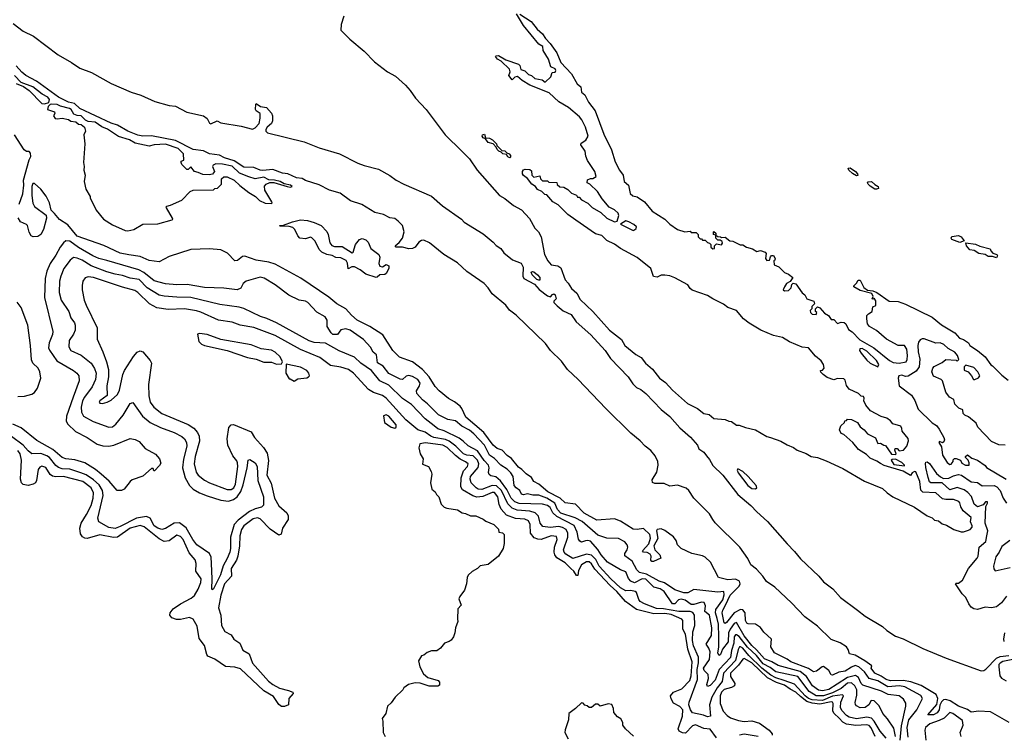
# Model space of a CAD drawing. Extents: x 2029826 to 2248070, y 228728 to 402406.
# Tile 129 of 256: x 2064589 to 2072398, y 356511 to 362178. Entities that reach past the tile are written whole.
import ezdxf

# ---------------------------------------------------------------- set-up
doc = ezdxf.new("R2010")
doc.units = 0

msp = doc.modelspace()

# ---------------------------------------------------------------- linework, layer by layer
at = {"layer": '0CON10XD'}
for points in [[(2067158.4, 362205), (2067139.2, 362140.8), (2067136.7, 362095), (2067207.5, 362025), (2067319.6, 361929.6), (2067401.8, 361845), (2067504.8, 361764.8), (2067569.3, 361729.3), (2067648.9, 361658.9), (2067686.6, 361616.6), (2067727.3, 361555), (2067811.1, 361465), (2067963.9, 361265), (2068095, 361136.2), (2068155, 361073.6), (2068217.9, 360985), (2068394.5, 360785), (2068435, 360760.4), (2068503.8, 360705), (2068569.2, 360669.2), (2068631.2, 360601.2), (2068675, 360525.6), (2068703.1, 360495), (2068725, 360457.5), (2068750.6, 360315), (2068778.1, 360265), (2068804.3, 360234.3), (2068856.5, 360226.5), (2068879.7, 360209.7), (2068914.7, 360115), (2068939.6, 360089.6), (2068965, 360045.4), (2069008.3, 360008.3), (2069035, 359960.4), (2069134.1, 359864.1)], [(2069134.1, 359864.1), (2069265.4, 359715), (2069360.9, 359640.9), (2069387.9, 359595), (2069475, 359521.8), (2069518.2, 359498.2), (2069551.1, 359455), (2069607.3, 359407.3), (2069664, 359335), (2069711, 359301), (2069765, 359239.6), (2069885, 359135.5), (2069965, 359094.4), (2070014, 359055), (2070056.1, 359046.1), (2070095, 359016.2), (2070185, 359006.7), (2070213.6, 358993.6), (2070235, 358992.5), (2070274, 358964), (2070295, 358963.3), (2070345, 358943.3), (2070425, 358926.2), (2070515, 358873.3), (2070543.8, 358863.8), (2070625, 358836.2), (2070675, 358806.2), (2070725, 358786.2), (2070755, 358763.8), (2070825, 358738.8), (2070865, 358713.3), (2070915, 358706), (2070985, 358680.8), (2071117.9, 358617.9), (2071287.6, 358517.6), (2071431.2, 358461.2), (2071468.8, 358425), (2071514.6, 358394.6), (2071685, 358313.1), (2071784.7, 358244.7), (2071826.7, 358226.7), (2071845, 358209.4), (2071875, 358203.3), (2071905, 358180.6), (2071938.9, 358168.9), (2071996.7, 358135), (2072055, 358115.7), (2072075, 358115.7), (2072105, 358126.9), (2072126.2, 358135), (2072142.5, 358155), (2072144, 358165), (2072129.2, 358195), (2072135, 358230), (2072072.1, 358282.1), (2072054.1, 358314.1), (2072045, 358347.5), (2072036.1, 358356.1), (2071995, 358374.3), (2071935, 358372.5), (2071907.8, 358377.8), (2071855, 358426), (2071751.4, 358431.4), (2071736.4, 358446.4), (2071726.5, 358515), (2071695, 358592.5), (2071685, 358595.7), (2071667.5, 358585), (2071655, 358562.5), (2071595, 358596.7), (2071445, 358642.5), (2071415, 358657.5), (2071388, 358678), (2071335, 358700), (2071305, 358731.2), (2071240.7, 358770.7), (2071195.9, 358825.9), (2071125, 358887.5), (2071105, 358897.5), (2071090, 358925), (2071101.7, 358958.3), (2071130, 358985), (2071131.7, 358998.3), (2071145, 359000), (2071155, 359010), (2071185, 359007.5), (2071233, 358983), (2071255, 358950), (2071286.4, 358926.4), (2071313.9, 358893.9), (2071375, 358862.5), (2071386, 358836), (2071395, 358817.5), (2071415, 358820), (2071443, 358803), (2071455, 358802.5), (2071503, 358733), (2071535, 358730), (2071540, 358735), (2071530, 358765), (2071533, 358777), (2071548.3, 358778.3), (2071565, 358760), (2071597.5, 358765), (2071625, 358797.5), (2071638.3, 358838.3), (2071635, 358857.5), (2071587.5, 358915), (2071586, 358935), (2071576, 358955), (2071513, 358973), (2071495, 358997.5), (2071467, 359017), (2071420.8, 359030.8), (2071337.6, 359077.6), (2071300.3, 359120.3), (2071283.8, 359155), (2071286.4, 359176.4), (2071280, 359190), (2071263, 359193), (2071240, 359215), (2071167.8, 359247.8), (2071146.6, 359276.6), (2071135, 359320), (2071125, 359330), (2071075, 359332.5), (2071045, 359322.5), (2070991.7, 359341.7), (2070960, 359365), (2070941.7, 359381.7), (2070940, 359395), (2070955, 359400), (2070970, 359415), (2070964, 359445), (2070945, 359473.8), (2070900.5, 359510.5), (2070845.7, 359575), (2070795, 359581.4), (2070695, 359624.2), (2070637.7, 359657.7), (2070566.7, 359673.3), (2070467.5, 359715), (2070375, 359772.5), (2070330, 359805), (2070273.3, 359873.3), (2070205, 359896.2), (2070171.2, 359921.2), (2070085, 359964), (2070045, 359991.2), (2069923, 360033), (2069905, 360046.7), (2069886.7, 360075), (2069785, 360132), (2069745, 360148), (2069705, 360153.3), (2069675, 360153.3), (2069645, 360137.5), (2069615, 360142.5), (2069593.9, 360203.9), (2069485, 360292), (2069355, 360364), (2069305, 360398.8), (2069245, 360426.7), (2069206.1, 360466.1), (2069155, 360481.2), (2068998.8, 360588.8), (2068935, 360633.3), (2068859.3, 360709.3), (2068817.5, 360735), (2068769.3, 360789.3), (2068753, 360793), (2068730, 360815), (2068695, 360832.5), (2068680, 360855), (2068650, 360875), (2068615, 360920), (2068585, 360942.5), (2068577.5, 360955), (2068577.5, 360975), (2068583.3, 360986.7), (2068598.3, 360991.7), (2068635, 360990), (2068648.3, 360978.3), (2068650, 360945), (2068665, 360930), (2068715, 360940), (2068720, 360915), (2068735, 360900), (2068775, 360900), (2068785, 360890), (2068848.3, 360888.3), (2068851.7, 360871.7), (2068871.7, 360851.7), (2068905, 360850), (2068935, 360832.5), (2068965, 360802.5), (2069005, 360787.5), (2069011.7, 360771.7), (2069025, 360770), (2069045, 360750), (2069095, 360722.5), (2069129.3, 360689.3), (2069198.8, 360648.8), (2069245, 360603.3), (2069305, 360576.2), (2069328.3, 360581.7), (2069340, 360625), (2069334.1, 360644.1), (2069305, 360671.2), (2069265, 360692.5), (2069207, 360757), (2069172.5, 360815), (2069110, 360875), (2069090, 360885), (2069091.7, 360908.3), (2069115, 360917.5), (2069135, 360917.5), (2069160, 360935), (2069150, 360975), (2069091.7, 361061.7), (2069077.5, 361095), (2069072.5, 361135), (2069040, 361185), (2069041.7, 361198.3), (2069078.3, 361221.7), (2069096.2, 361253.8), (2069076.2, 361325), (2069048, 361385), (2069029.1, 361409.1), (2068940.9, 361480.9), (2068865, 361527.1), (2068788.6, 361598.6), (2068635, 361658), (2068573.3, 361695), (2068537, 361727), (2068516.4, 361723.6), (2068495, 361700), (2068467.5, 361735), (2068477.5, 361765), (2068472.5, 361785), (2068408, 361848), (2068377.5, 361865), (2068363.3, 361885), (2068368.3, 361891.7), (2068385, 361893.3), (2068445, 361860), (2068545, 361826.2), (2068556.2, 361815), (2068564, 361784), (2068595, 361773.3), (2068625, 361744), (2068646.7, 361735), (2068675, 361711.2), (2068731.7, 361701.7), (2068757, 361683), (2068800, 361725), (2068811.7, 361758.3), (2068835, 361762.5), (2068840, 361775), (2068835, 361787.5), (2068800, 361805), (2068783.3, 361865), (2068740, 361935), (2068736.7, 361965), (2068706.7, 361985), (2068585, 362131.2), (2068530, 362225)], [(2068555, 362222.5), (2068646, 362165), (2068692.7, 362102.7), (2068734, 362065), (2068757.9, 362027.9), (2068795, 361989.2), (2068848.6, 361915), (2068880, 361840), (2068965, 361748), (2069010.8, 361670.8), (2069038.8, 361645), (2069044.2, 361604.2), (2069071.7, 361581.7), (2069100.8, 361525), (2069152.5, 361455), (2069220.4, 361270.4), (2069281.1, 361145), (2069310.2, 361050.2), (2069345.6, 360985), (2069375.6, 360945), (2069382.5, 360895), (2069418, 360865), (2069430.7, 360800.7), (2069451.7, 360781.7), (2069485, 360772.5), (2069545, 360733.3), (2069605, 360660), (2069706.1, 360596.1), (2069745, 360557.5), (2069805, 360513.3), (2069865, 360496.7), (2069905, 360500), (2069915, 360490), (2069955, 360490), (2069970, 360475), (2069970, 360455), (2069985, 360440), (2069995, 360440), (2070005, 360430), (2070025, 360430), (2070045, 360410), (2070060, 360405), (2070070, 360395), (2070070, 360375), (2070085, 360360), (2070100, 360365), (2070100, 360385), (2070115, 360400), (2070155, 360392.5), (2070162.5, 360405), (2070159.3, 360419.3), (2070145, 360430), (2070125, 360430), (2070110, 360445), (2070110, 360470), (2070090, 360475), (2070090, 360495), (2070095, 360497.5), (2070110, 360485), (2070110, 360470), (2070125, 360460), (2070147, 360457), (2070155, 360450), (2070185, 360452.5), (2070220, 360425), (2070245, 360422.5), (2070303, 360393), (2070325, 360392.5), (2070353, 360373), (2070401.7, 360361.7), (2070435, 360340), (2070465, 360347.5), (2070500, 360335), (2070510, 360325), (2070503.6, 360283.6), (2070515, 360267.5), (2070535, 360270), (2070542.5, 360297.5), (2070551.7, 360308.3), (2070568.3, 360308.3), (2070580, 360285), (2070578.3, 360271.7), (2070570, 360265), (2070573.6, 360233.6), (2070608.3, 360218.3), (2070655, 360172.5), (2070685, 360160), (2070720, 360135), (2070698.3, 360101.7), (2070670, 360085), (2070655, 360060), (2070642.5, 360035), (2070655, 360027.5), (2070685, 360030), (2070708.3, 360051.7), (2070713, 360077), (2070722.5, 360087.5), (2070745, 360082.5), (2070793.3, 360013.3), (2070815, 359997.5), (2070832.5, 359965), (2070887.5, 359945), (2070892.5, 359925), (2070872.5, 359905), (2070870, 359885), (2070858.3, 359871.7), (2070860, 359855), (2070873.6, 359843.6), (2070905, 359840), (2070910, 359855), (2070900, 359865), (2070900, 359885), (2070915, 359900), (2070935, 359892.5), (2070971.7, 359851.7), (2071003, 359833), (2071025, 359800), (2071045, 359800), (2071075, 359770), (2071105, 359780), (2071126.8, 359776.8), (2071141.2, 359765), (2071162, 359722), (2071191.7, 359701.7), (2071250.7, 359640.7), (2071363.3, 359575), (2071486.5, 359475), (2071515, 359460.5), (2071565, 359454.3), (2071619.5, 359465), (2071627.7, 359482.3), (2071630.9, 359515), (2071625, 359565.8), (2071605, 359593.8), (2071555, 359593.8), (2071463.9, 359643.9), (2071385, 359712.5), (2071327.5, 359745), (2071312.5, 359765), (2071307.5, 359805), (2071308.3, 359831.7), (2071320, 359845), (2071350, 359865), (2071355, 359900), (2071378.3, 359911.7), (2071379.3, 359949.3), (2071365, 359970), (2071357, 359963), (2071350, 359965), (2071357, 359983), (2071347.5, 360007.5), (2071255, 360030), (2071205, 360060), (2071203, 360067), (2071225, 360087.5), (2071238.3, 360111.7), (2071255, 360113.3), (2071284.1, 360054.1), (2071313.3, 360033.3), (2071355, 360029.2), (2071386.7, 360015), (2071485, 359946.2), (2071555, 359942.2), (2071615, 359922.5), (2071825, 359820.4), (2071898.6, 359758.6), (2072005, 359693.8), (2072043.1, 359653.1), (2072075, 359641.2), (2072113.3, 359615), (2072124.1, 359594.1), (2072186.2, 359555), (2072245, 359504.2), (2072291.5, 359441.5), (2072305, 359432), (2072378.3, 359358.3), (2072428.5, 359318.5)], [(2064537.6, 362147.6), (2064615, 362088.3), (2064698.7, 362048.7), (2064895, 361900.3), (2065000, 361840), (2065065, 361794.7), (2065158.2, 361758.2), (2065315, 361671.2), (2065473.9, 361603.9), (2065549.6, 361579.6), (2065659.4, 361529.4), (2065773.2, 361496.8), (2065825, 361492.2), (2065915, 361446.1), (2066045.8, 361415.8), (2066076, 361395), (2066095, 361357.5), (2066105, 361351.2), (2066155, 361375.4), (2066185, 361360.9), (2066345, 361334.5), (2066435, 361309.1), (2066455, 361319.8), (2066488, 361355), (2066496.8, 361396.7), (2066494.6, 361434.6), (2066465, 361454.5), (2066459.6, 361465), (2066461.7, 361508.3), (2066465, 361513.3), (2066499.1, 361489.1), (2066545, 361482.9), (2066585, 361435.8), (2066593.3, 361415), (2066592.9, 361375), (2066585.7, 361355), (2066550.4, 361325), (2066541.8, 361308.2), (2066542, 361295), (2066555, 361281), (2066845, 361208.5), (2066965, 361162.5), (2067125, 361114), (2067271.1, 361041.1), (2067321.8, 361021.8), (2067435, 360992.4), (2067523.3, 360943.3), (2067574.5, 360905), (2067634.6, 360874.6), (2067855, 360780), (2067941.1, 360701.1), (2068092.5, 360595), (2068115, 360571.4), (2068265, 360480.8), (2068344, 360415), (2068367.1, 360387.1), (2068405.8, 360365), (2068428.3, 360328.3), (2068496.9, 360275), (2068565, 360247.9), (2068581.4, 360215), (2068579.4, 360145), (2068587.1, 360127.1), (2068670.7, 360080.7), (2068709.8, 360039.8), (2068775, 359989.1), (2068798.3, 359981.7), (2068815, 360000), (2068825, 360002.9), (2068835, 359997.5), (2068844.4, 359965.6), (2068824.4, 359945.6), (2068824.4, 359935), (2068850.2, 359910.2), (2068900.1, 359870.1), (2068961.4, 359841.4), (2069002.4, 359782.4), (2069118.5, 359678.5), (2069230.8, 359555), (2069275, 359492.5), (2069414.8, 359345), (2069450.4, 359290.4), (2069480.9, 359260.9), (2069515.5, 359245.5), (2069555, 359213.6), (2069675, 359086), (2069745, 359031.2), (2069825, 358941.9), (2069908.6, 358868.6), (2069963.1, 358805), (2069974, 358775), (2070015, 358748), (2070035, 358718.8), (2070059.4, 358689.4), (2070085, 358642.6), (2070165, 358566.8), (2070285, 358414), (2070386.6, 358326.6), (2070433.8, 358275), (2070518.9, 358198.9), (2070675, 358020.4), (2070735, 357961.5), (2070781.7, 357901.7), (2070925.9, 357765.9), (2070965, 357721.1), (2071037, 357665), (2071099.8, 357595), (2071233.2, 357495), (2071295, 357447.9), (2071430.7, 357365), (2071465, 357334.3), (2071535, 357289.2), (2071595, 357268.4), (2071752.6, 357192.6), (2071937.1, 357115), (2072215, 357015.7), (2072235, 357017.4), (2072252.2, 357027.8), (2072335, 357114.7), (2072365, 357128.1), (2072434.3, 357135.7)], [(2072435.3, 356605), (2072288.2, 356688.2), (2072194.6, 356695.4), (2072135, 356687.5), (2072106.7, 356706.7), (2072035, 356733.1), (2071967.6, 356777.6), (2071935, 356787.4), (2071915, 356783.3), (2071900.8, 356769.2), (2071887.6, 356742.4), (2071881.2, 356705), (2071865, 356681.4), (2071835, 356665.3), (2071790, 356665), (2071863.1, 356746.9), (2071869.2, 356795), (2071856.5, 356826.5), (2071737.2, 356897.2), (2071656.8, 356926.8), (2071595, 356938.5), (2071495, 356934.5), (2071460, 356945), (2071421.8, 356971.8), (2071370.7, 356995), (2071342.9, 357035), (2071347.5, 357055), (2071292.3, 357095), (2071215, 357137.7), (2071170.3, 357150.3), (2071159.2, 357185), (2071145.6, 357205.6), (2071095, 357235.5), (2071023.8, 357263.8), (2070915, 357370), (2070815, 357441.9), (2070709.5, 357555), (2070577.2, 357677.2), (2070512.1, 357722.1), (2070483.1, 357765), (2070431.5, 357821.5), (2070387.8, 357855), (2070362.9, 357905), (2070300, 357995), (2070105, 358187.8), (2070085.7, 358215.7), (2070060.2, 358260.2), (2069934.4, 358385), (2069895, 358445.9), (2069875, 358463.5), (2069805, 358487.9), (2069745, 358478.2), (2069700.8, 358500.8), (2069625, 358500.9), (2069607.4, 358507.4), (2069605, 358530), (2069640.7, 358589.3), (2069652.2, 358645), (2069650.3, 358675), (2069628.4, 358718.4), (2069593, 358763), (2069549.2, 358795), (2069509.1, 358839.1), (2069435, 358899.4), (2069237.3, 359095), (2069018.8, 359325), (2068934.2, 359404.2), (2068885, 359471), (2068799.2, 359555), (2068759.2, 359609.2), (2068526, 359836), (2068474, 359874), (2068443, 359915), (2068335.3, 360005), (2068305, 360052.7), (2068272.9, 360085), (2068135, 360181.4), (2068060.5, 360250.5), (2067952.5, 360315), (2067838.6, 360408.6), (2067795, 360430.5), (2067775, 360427.8), (2067755, 360414), (2067724.1, 360375), (2067705, 360362.5), (2067675, 360360), (2067625, 360373.1), (2067573.8, 360375), (2067566.9, 360385), (2067599, 360411), (2067624.1, 360445.9), (2067637, 360495), (2067623.6, 360545), (2067591.2, 360581.2), (2067565, 360600.4), (2067525, 360607.7), (2067473, 360633), (2067405, 360650), (2067301.5, 360711.5), (2067212.5, 360742.5), (2067131.4, 360801.4), (2067045, 360826.4), (2066965, 360867.4), (2066855, 360903), (2066829.1, 360919.1), (2066784.5, 360924.5), (2066715.4, 360955.4), (2066672.4, 360962.4), (2066595, 360990.7), (2066517.5, 360982.5), (2066495, 360986.1), (2066445, 361006.1), (2066365, 361009.7), (2066289.2, 361059.2), (2066212.7, 361082.7), (2066172.7, 361102.7), (2066095.2, 361114.8), (2066047.6, 361137.6), (2065965, 361149.2), (2065825, 361219.9), (2065635, 361258.4), (2065564.7, 361255.3), (2065525, 361261.8), (2065445, 361294.7), (2065365, 361341.1), (2065315, 361357.8), (2065065.3, 361475), (2065023.6, 361513.6), (2064975.3, 361525), (2064895.2, 361565), (2064720.9, 361690.9), (2064636.2, 361735), (2064605, 361760.8), (2064561, 361811)], [(2064561.7, 361671.7), (2064618.3, 361648.3), (2064665, 361617.5), (2064765, 361513.3), (2064785, 361510), (2064818.8, 361521.2), (2064825.6, 361544.4), (2064812.9, 361565), (2064767.2, 361587.2), (2064694, 361645), (2064599.7, 361679.7), (2064546.9, 361736.9)], [(2065445, 360504.4), (2065493.3, 360515), (2065565, 360557.5), (2065685, 360558.9), (2065797.7, 360592.3), (2065802.5, 360595), (2065800, 360605), (2065752.5, 360685), (2065750, 360695), (2065755, 360700), (2065785, 360707.5), (2065875, 360747.5), (2065940, 360815), (2065965, 360827.5), (2066125, 360830), (2066135, 360840), (2066158.3, 360841.7), (2066190, 360875), (2066190, 360915), (2066208.3, 360931.7), (2066235, 360932.5), (2066290, 360905), (2066333.6, 360863.6), (2066407, 360807), (2066460, 360775), (2066490, 360745), (2066535, 360722.5), (2066585, 360720), (2066590, 360725), (2066587.5, 360735), (2066532.5, 360825), (2066530.7, 360859.3), (2066542.5, 360875), (2066573.6, 360886.4), (2066605, 360886.7), (2066710, 360855), (2066735, 360850), (2066750, 360855), (2066737.5, 360865), (2066685, 360877.5), (2066653.3, 360895), (2066610, 360905), (2066565, 360907.1), (2066525, 360928.9), (2066455, 360915.3), (2066405, 360930.8), (2066331.5, 360961.5), (2066275, 361015.6), (2066197.2, 361032.8), (2066145, 361035.4), (2066122.5, 361025), (2066117.5, 361015), (2066132.5, 360975), (2066117, 360953), (2066091.7, 360948.3), (2066040.7, 360950.7), (2066005, 360967.5), (2065973.8, 360973.8), (2065945, 361012.5), (2065925, 360990), (2065915, 360990), (2065875, 361030), (2065870, 361045), (2065870, 361055), (2065890, 361065), (2065888.9, 361115), (2065845, 361156.6), (2065745, 361191.3), (2065655, 361185.2), (2065615, 361175.7), (2065505, 361199.3), (2065459.4, 361225), (2065371.2, 361251.2), (2065285, 361309.2), (2065239, 361329), (2065186.7, 361365), (2065131.7, 361371.7), (2065111.2, 361381.2), (2065075.8, 361415), (2065045, 361418.2), (2065018.9, 361428.9), (2064997.7, 361465), (2064984.7, 361474.7), (2064911.8, 361491.8), (2064885, 361506.8), (2064842.3, 361507.7), (2064830, 361505), (2064815, 361490), (2064810, 361465), (2064865, 361447.5), (2064866.4, 361433.6), (2064857.5, 361415), (2064870, 361395), (2064885, 361391.2), (2064925, 361396.2), (2064975, 361387.5), (2064995, 361373.8), (2065035, 361367.5), (2065055, 361350), (2065075, 361347.5), (2065102.5, 361325), (2065110, 361295), (2065096.1, 361263.9), (2065106.2, 361195), (2065093.9, 361046.1), (2065100, 361015), (2065097.5, 360985), (2065107.5, 360945), (2065100, 360895), (2065112.5, 360835), (2065147.5, 360775), (2065147.5, 360765), (2065196.4, 360666.4), (2065252.5, 360595), (2065325, 360551.2), (2065425, 360506.2), (2065445, 360504.4)], [(2064584.3, 360715), (2064612.7, 360797.3), (2064622.5, 360865), (2064620, 360905), (2064664.4, 361065.6), (2064677, 361093), (2064675, 361120), (2064665, 361133.3), (2064643.6, 361133.6), (2064625, 361146.7), (2064547.1, 361265)], [(2068475, 361082.5), (2068460.7, 361090.7), (2068448.3, 361108.3), (2068420, 361115), (2068408.3, 361128.3), (2068390, 361135), (2068375, 361150), (2068368.3, 361168.3), (2068343, 361193), (2068305, 361203.3), (2068282.5, 361232.5), (2068265, 361242.5), (2068257.5, 361255), (2068260, 361265), (2068275, 361270), (2068281.7, 361241.7), (2068315, 361237.5), (2068337.5, 361225), (2068370, 361195), (2068371.7, 361181.7), (2068411.7, 361141.7), (2068435, 361137.5), (2068451.7, 361121.7), (2068470, 361115), (2068481.7, 361101.7), (2068481.7, 361088.3), (2068475, 361082.5)], [(2071225, 360941.2), (2071195, 360958.8), (2071164, 360985), (2071160.5, 360999.5), (2071175, 361003.3), (2071216.2, 360975), (2071233.3, 360955), (2071235, 360943.3), (2071225, 360941.2)], [(2065453.1, 360313.1), (2065385, 360327.1), (2065255, 360387.7), (2065045, 360462.4), (2064971.7, 360551.7), (2064903.8, 360593.8), (2064865, 360642.5), (2064837, 360667), (2064823.8, 360725), (2064798.7, 360778.7), (2064755, 360833.3), (2064705, 360880), (2064691.7, 360878.3), (2064683.8, 360856.2), (2064684.4, 360784.4), (2064693, 360723), (2064707.3, 360697.3), (2064798.3, 360628.3), (2064802.5, 360605), (2064776.4, 360513.6), (2064757.5, 360475), (2064731.7, 360458.3), (2064695, 360457.5), (2064680, 360465), (2064663.6, 360493.6), (2064651.2, 360545), (2064642.5, 360555), (2064596.1, 360576.1), (2064577, 360607)], [(2071385, 360833.8), (2071370, 360835), (2071335, 360857.5), (2071317.5, 360875), (2071312.5, 360885), (2071317, 360893), (2071345, 360896.2), (2071370.7, 360870.7), (2071396.4, 360856.4), (2071400, 360840), (2071385, 360833.8)], [(2067415, 360134.2), (2067335, 360158.9), (2067288.8, 360195), (2067245, 360217.9), (2067222.8, 360217.2), (2067193.1, 360203.1), (2067187.9, 360247.9), (2067177.8, 360267.8), (2067135, 360290), (2067095, 360291.2), (2067067.7, 360307.7), (2067025, 360315.7), (2066985.8, 360335), (2066963.6, 360355), (2066932.1, 360422.1), (2066905, 360447.5), (2066895, 360452.5), (2066855, 360441.2), (2066810, 360445), (2066793.3, 360465), (2066770, 360515), (2066755, 360530), (2066725, 360537.5), (2066655, 360540), (2066650, 360545), (2066681.7, 360548.3), (2066752.5, 360575), (2066815, 360590), (2066870, 360585), (2066925, 360569.4), (2066979.4, 360545), (2067025, 360498.6), (2067035.8, 360475), (2067049.2, 360409.2), (2067065, 360386.4), (2067085, 360379.7), (2067145, 360378.9), (2067225, 360328.8), (2067234.1, 360335.9), (2067253.2, 360395), (2067282.9, 360435), (2067305, 360443.1), (2067335, 360432.5), (2067352, 360415), (2067373.8, 360363.8), (2067437.3, 360315), (2067445.6, 360295), (2067436.5, 360245), (2067445, 360224.4), (2067465, 360219.6), (2067495, 360235.5), (2067516.2, 360226.2), (2067515, 360205.6), (2067495, 360164.7), (2067485, 360158.4), (2067444.7, 360155.3), (2067425, 360136), (2067415, 360134.2)], [(2069455, 360507.5), (2069465, 360512.5), (2069478.3, 360521.7), (2069480, 360535), (2069460, 360555), (2069420, 360575), (2069395, 360582.5), (2069353, 360557), (2069455, 360507.5)], [(2071572.1, 356465), (2071581.6, 356578.4), (2071617.8, 356735), (2071617.9, 356757.9), (2071599.4, 356789.4), (2071565, 356816.5), (2071477.6, 356827.6), (2071425, 356854), (2071275, 356901.7), (2071262.3, 356915), (2071240.8, 356960.8), (2071217.2, 356977.2), (2071155, 356962.4), (2071070.8, 356909.2), (2071005, 356867.6), (2070955, 356857.1), (2070925, 356861.9), (2070876.6, 356895), (2070830, 356970), (2070779.9, 357009.9), (2070605, 357056.6), (2070555, 357085.8), (2070495, 357109.2), (2070431.9, 357181.9), (2070395.1, 357215), (2070335, 357290.8), (2070275, 357397.3), (2070255, 357389.4), (2070222.9, 357345), (2070211.5, 357315), (2070206.7, 357245), (2070162.5, 357187.5), (2070147.2, 357145), (2070135, 357135.6), (2070124.4, 357155), (2070133.3, 357205), (2070133.5, 357285), (2070130.5, 357385), (2070119.9, 357429.9), (2070107.1, 357475), (2070108.8, 357501.2), (2070165, 357578.7), (2070176.1, 357616.1), (2070172.9, 357642.9), (2070125, 357638.6), (2069935, 357659.4), (2069886.5, 357633.5), (2069855, 357633.3), (2069785, 357657.3), (2069701.5, 357711.5), (2069660, 357725), (2069560.3, 357780.3), (2069504.7, 357794.7), (2069483.2, 357815), (2069445.8, 357885), (2069387.7, 357927.7), (2069387.9, 357945), (2069407.1, 357975), (2069411.8, 357995), (2069405.5, 358015), (2069387.4, 358037.4), (2069338.8, 358065), (2069245, 358066.2), (2069175, 358091.2), (2069049.1, 358199.1), (2068995, 358227.3), (2068880.5, 358265), (2068855, 358292.9), (2068833.2, 358345), (2068768.2, 358385), (2068705, 358406.5), (2068658.2, 358408.2), (2068615, 358418.9), (2068585, 358411.4), (2068568.1, 358415), (2068555.5, 358445.5), (2068525, 358465.8), (2068509.6, 358485), (2068501.2, 358555), (2068482.6, 358585), (2068455, 358614.8), (2068405, 358646.6), (2068355, 358698), (2068313.6, 358723.6), (2068275, 358804.8), (2068191.6, 358895), (2068155, 358923.2), (2068095.7, 358955.7), (2068045, 358996.7), (2067985, 359007.3), (2067910, 359045), (2067822, 359132), (2067783.8, 359163.8), (2067737.3, 359215), (2067735.6, 359235), (2067760.5, 359275), (2067765.3, 359294.7), (2067745, 359324.5), (2067705, 359347.9), (2067675, 359355.4), (2067655, 359351.1), (2067625, 359325.6), (2067605, 359327.3), (2067515, 359372.7), (2067470.4, 359430.4), (2067427, 359457), (2067419.2, 359519.2), (2067392.2, 359542.2), (2067370.3, 359580.3), (2067315, 359642.2), (2067209.2, 359715), (2067175, 359727.8), (2067135, 359720), (2067109.2, 359680.8), (2067072.4, 359682.4), (2067058, 359695), (2067027.7, 359745), (2067027.1, 359795), (2067010.5, 359820.5), (2066945, 359858.9), (2066875, 359935.4), (2066855, 359945.4), (2066804, 359954), (2066722.8, 359992.8), (2066615.7, 360075), (2066527.9, 360127.9), (2066495, 360136.9), (2066384.3, 360105.7), (2066361.8, 360085), (2066341.5, 360048.5), (2066314.6, 360035.4), (2066208, 360048), (2066054.7, 360054.7), (2065917.1, 360077.1), (2065835, 360076.3), (2065745, 360084.2), (2065655, 360108.4), (2065572.2, 360172.2), (2065533.5, 360193.5), (2065279.3, 360269.3), (2065215, 360283.1), (2065169.3, 360305), (2065055, 360372.2), (2064985, 360423.1), (2064955, 360424.6), (2064935, 360409.6), (2064909.7, 360375), (2064875, 360311.5), (2064829, 360245), (2064803.9, 360185), (2064790.5, 360125), (2064784.7, 359975), (2064850.4, 359705), (2064847.7, 359682.3), (2064822.7, 359615), (2064818.1, 359575), (2064825, 359556.2), (2064883.5, 359473.5), (2065015, 359396.5), (2065043.1, 359375), (2065057.8, 359355), (2065059.1, 359315), (2065012.7, 359185), (2064959.6, 359035), (2064957.8, 358995), (2064970.8, 358970.8), (2065032, 358912), (2065125, 358864.5), (2065203.3, 358813.3), (2065248.6, 358798.6), (2065295, 358797.3), (2065336.1, 358803.9), (2065465, 358855.7), (2065505, 358850), (2065535, 358833.3), (2065585, 358776.7), (2065665, 358732.5), (2065697.5, 358695), (2065707.5, 358662.5), (2065698.3, 358641.7), (2065658.3, 358601.7), (2065651.7, 358601.7), (2065648.3, 358618.3), (2065635, 358620), (2065565, 358557.5), (2065481.4, 358528.6), (2065464.1, 358515.9), (2065416.7, 358455), (2065395, 358444.2), (2065361.2, 358445), (2065298.9, 358518.9), (2065233.7, 358573.7), (2065190.8, 358610.8), (2065105, 358662.8), (2065026.5, 358686.5), (2064953.3, 358695), (2064925.6, 358705), (2064850.7, 358770.7), (2064725, 358840.7), (2064601.5, 358941.5), (2064535, 358971.2)], [(2072045, 360412.5), (2071982.5, 360435), (2071977.5, 360445), (2071981.7, 360458.3), (2072035, 360466.7), (2072055, 360457.5), (2072080, 360425), (2072045, 360412.5)], [(2072335, 360290), (2072305, 360300), (2072270.7, 360300.7), (2072246.4, 360316.4), (2072195, 360323.3), (2072158, 360348), (2072125, 360353.8), (2072097.5, 360385), (2072092.5, 360407.5), (2072169.3, 360399.3), (2072203, 360383), (2072285, 360360), (2072290, 360345), (2072307.5, 360327.5), (2072337.5, 360315), (2072342.5, 360305), (2072335, 360290)], [(2071635, 356488.8), (2071627.2, 356565), (2071640.6, 356625), (2071705.2, 356705), (2071750, 356795), (2071735, 356818.1), (2071608.3, 356888.3), (2071566.1, 356896.1), (2071475, 356888.3), (2071395, 356934.9), (2071325, 356954.8), (2071287.6, 357007.6), (2071245, 357046.3), (2071215, 357055.6), (2071185, 357044.9), (2071135, 357011.1), (2071085, 357004.8), (2071035, 356980.8), (2071024.1, 356984.1), (2071005, 357016.5), (2070965, 357050), (2070952.8, 357047.2), (2070908.4, 357011.6), (2070885, 357007.9), (2070843.7, 357033.7), (2070705.5, 357085), (2070675, 357108.1), (2070575, 357158), (2070546.4, 357205), (2070552.5, 357265), (2070491.3, 357321.3), (2070465, 357358.2), (2070425, 357384), (2070365, 357386.9), (2070355, 357393.1), (2070343.9, 357415), (2070341.3, 357475), (2070325, 357498.8), (2070305, 357500.3), (2070255, 357474.6), (2070195, 357396.8), (2070185, 357388.9), (2070175.2, 357395.2), (2070160.8, 357475), (2070164.2, 357495), (2070185.6, 357534.4), (2070222.2, 357615), (2070294.5, 357685), (2070304, 357705), (2070298.6, 357725), (2070265, 357741.9), (2070205.3, 357735.3), (2070130, 357755), (2070066.2, 357875), (2070025.4, 357915), (2070005, 357927), (2069920, 357945), (2069835.5, 357985), (2069805.5, 358015), (2069795, 358048), (2069775, 358076.5), (2069705, 358127.5), (2069675, 358140.9), (2069643.5, 358135), (2069640.4, 358125), (2069649.8, 358065), (2069618.8, 358005), (2069626, 357975), (2069665.3, 357935), (2069672.7, 357907.3), (2069615, 357881.8), (2069601.5, 357881.5), (2069593.1, 357893.1), (2069596.6, 357925), (2069589.8, 357939.8), (2069565, 357952.7), (2069535.8, 357955.8), (2069529.2, 357965), (2069577.5, 358022.5), (2069592.7, 358067.3), (2069586.6, 358096.6), (2069535, 358143.8), (2069485, 358135.6), (2069455, 358139.1), (2069355, 358200.9), (2069305, 358221.1), (2069165, 358210.2), (2069065.4, 358265), (2068995.9, 358335.9), (2068915, 358346), (2068874.9, 358384.9), (2068777.2, 358435), (2068704.8, 358494.8), (2068665.6, 358515), (2068647, 358547), (2068605, 358575.5), (2068571.4, 358611.4), (2068545, 358629.1), (2068488.5, 358698.5), (2068455, 358722.1), (2068415, 358763.3), (2068375, 358777.3), (2068345, 358803.3), (2068269.3, 358905), (2068126.8, 359026.8), (2068096.3, 359095), (2068082.7, 359112.7), (2068037.8, 359147.8), (2067989.5, 359175), (2067916.2, 359236.2), (2067885, 359269.2), (2067837.2, 359347.2), (2067783.4, 359403.4), (2067705, 359465.3), (2067600.7, 359500.7), (2067548.6, 359555), (2067468.2, 359678.2), (2067365.2, 359745.2), (2067265, 359794.6), (2067218.9, 359835), (2067176.5, 359886.5), (2067104.2, 359925), (2067041.7, 359978.3), (2066819.5, 360129.5), (2066615, 360240), (2066565, 360255.7), (2066465, 360270), (2066375, 360302.5), (2066355, 360300), (2066315, 360268.6), (2066295, 360267.1), (2066236.8, 360326.8), (2066183.9, 360353.9), (2066095, 360361.6), (2065945, 360356.2), (2065775, 360300), (2065695, 360258.5), (2065615, 360268.2), (2065545, 360299.5), (2065453.1, 360313.1)], [(2070905.5, 356815.5), (2070850.9, 356850.9), (2070760.1, 356970.1), (2070585, 357007.9), (2070540.4, 357040.4), (2070485, 357068.9), (2070431.5, 357135), (2070361.8, 357201.8), (2070295, 357287.1), (2070275, 357300.9), (2070265, 357299.5), (2070256.4, 357285), (2070252.4, 357235), (2070232.9, 357175), (2070225, 357119.7), (2070137.3, 357025), (2070105, 356940.2), (2070065, 356897.5), (2070045, 356890.6), (2070038.9, 356905), (2070052, 356955), (2070048.9, 356985), (2070016.3, 357016.3), (2070010.7, 357035), (2070059.1, 357105), (2070065.5, 357165), (2070053.2, 357193.2), (2070033, 357225), (2070075.6, 357294.4), (2070079, 357355), (2070060.3, 357455), (2070023.4, 357485), (2070028.9, 357528.9), (2070016, 357556), (2069995, 357559.7), (2069935, 357540.9), (2069915, 357540.5), (2069865.4, 357575), (2069835, 357583.5), (2069813.3, 357576.7), (2069785, 357546.9), (2069766.2, 357546.2), (2069700, 357645), (2069669.1, 357665), (2069618.4, 357678.4), (2069555, 357742.4), (2069525, 357744.9), (2069465, 357711.8), (2069435, 357724.5), (2069417, 357747), (2069395, 357800), (2069355, 357816.3), (2069251.5, 357875), (2069199.3, 357935), (2069175, 357976.2), (2069115, 358041.8), (2069095, 358049.2), (2069075.7, 358044.2), (2069045, 358034.6), (2069031.6, 358041.6), (2069019.7, 358059.7), (2069009, 358115), (2068986.9, 358166.9), (2068847.8, 358237.8), (2068817.7, 358267.7), (2068795, 358309.5), (2068775, 358324.4), (2068735, 358335.2), (2068551.3, 358341.3), (2068515, 358354.2), (2068487.7, 358385), (2068451.4, 358451.4), (2068401.6, 358521.6), (2068365, 358551.7), (2068325, 358560.5), (2068311.8, 358571.8), (2068307.7, 358587.7), (2068312.3, 358625), (2068306.2, 358645), (2068271.5, 358681.5), (2068218.9, 358758.9), (2068145, 358798.4), (2068107.1, 358837.1), (2068075, 358858.7), (2067955, 358917.4), (2067905, 358933), (2067875, 358956.2), (2067805, 359012.5), (2067695, 359126.2), (2067623.9, 359173.9), (2067515, 359280.2), (2067443.6, 359315), (2067377.7, 359395), (2067295, 359454.7), (2067245, 359502.2), (2067121.6, 359551.6), (2067015, 359612.8), (2066925, 359619.5), (2066885, 359630.8), (2066625, 359773.7), (2066548.9, 359808.9), (2066498.8, 359825), (2066365, 359887.1), (2066328, 359898), (2066175, 359918.6), (2065945, 359976.1), (2065835, 359977.8), (2065735, 359985.2), (2065695, 359994.5), (2065600.8, 360050.8), (2065535, 360116.7), (2065465, 360128.9), (2065405, 360150.5), (2065345, 360159.6), (2065279.7, 360179.7), (2065156.5, 360226.5), (2065085, 360270), (2065045, 360287.2), (2065015, 360292.2), (2064988, 360272), (2064939.1, 360205), (2064913.8, 360145), (2064905.5, 360105), (2064902.1, 360015), (2064917.8, 359955), (2064977.8, 359865), (2064994.4, 359815), (2065022.5, 359775), (2065028.2, 359755), (2065027.8, 359715), (2065016.5, 359685), (2064981.5, 359635), (2064977.5, 359585), (2064995, 359554.6), (2065076.8, 359516.8), (2065154.8, 359454.8), (2065182.8, 359412.8), (2065194.3, 359375), (2065188.8, 359325), (2065163.7, 359266.3), (2065101.9, 359185), (2065086.5, 359155), (2065075.2, 359105), (2065078.8, 359065), (2065095, 359034.6), (2065170.6, 358990.6), (2065295, 358946.7), (2065325, 358950), (2065350.1, 358969.9), (2065408.8, 359041.2), (2065465, 359134.4), (2065485, 359141.9), (2065562.8, 359032.8), (2065624.4, 358984.4), (2065704.8, 358944.8), (2065814.3, 358905), (2065875, 358873.2), (2065896.2, 358855), (2065910.7, 358825), (2065913.6, 358795), (2065886.8, 358693.2), (2065879.1, 358625), (2065900, 358545), (2065934.1, 358484.1), (2065965, 358455.4), (2066014.8, 358424.8), (2066075, 358402.4), (2066185, 358368.3), (2066245, 358360.3), (2066285, 358372.1), (2066314.3, 358395.7), (2066342.8, 358437.2), (2066360.9, 358489.1), (2066393.2, 358625), (2066400, 358685), (2066415, 358689.2), (2066455, 358664.4), (2066471.8, 358635), (2066478.1, 358525), (2066523.2, 358395), (2066521.5, 358328.5), (2066506.9, 358313.1), (2066455, 358299.8), (2066412.1, 358277.9), (2066321.3, 358208.7), (2066290, 358175), (2066259.6, 358075), (2066261, 357985), (2066255.6, 357955), (2066235.2, 357905), (2066202.3, 357847.7), (2066182, 357775), (2066125, 357664.4), (2066115, 357656.7), (2066111.7, 357661.7), (2066115.3, 357745), (2066109.1, 357865), (2066107.5, 357915), (2066093.1, 357945), (2065992.6, 358015), (2065961.9, 358055), (2065908.8, 358148.8), (2065855, 358187.4), (2065815, 358186.6), (2065745, 358143.4), (2065715, 358135.9), (2065685, 358144.8), (2065655, 358164.7), (2065624.3, 358224.3), (2065595, 358239.4), (2065514.9, 358225.1), (2065385, 358158.4), (2065345, 358144.3), (2065295, 358152.4), (2065217.1, 358195), (2065208.2, 358225), (2065250.4, 358405), (2065246.3, 358445), (2065218.9, 358488.9), (2065175, 358528.9), (2065115, 358567.9), (2065073.4, 358583.4), (2064987, 358613), (2064925, 358617.7), (2064896, 358626), (2064875, 358643.1), (2064826, 358705), (2064805, 358720.3), (2064755, 358738.8), (2064685, 358736.1), (2064655, 358758.2), (2064615.4, 358805.4), (2064523, 358873)], [(2068705, 360111.4), (2068688.9, 360118.9), (2068653.9, 360153.9), (2068646.2, 360175), (2068655, 360180.8), (2068665, 360178.5), (2068696.5, 360155), (2068714.4, 360135), (2068715, 360113.8), (2068705, 360111.4)], [(2071461.9, 356481.9), (2071413.5, 356535), (2071366.4, 356616.4), (2071345, 356639.8), (2071306.7, 356646.7), (2071225, 356633.1), (2071166, 356646), (2071145, 356660.2), (2071109.1, 356699.1), (2071098.3, 356725), (2071100.7, 356765), (2071122.5, 356815), (2071115, 356824.4), (2071035, 356812.4), (2070955, 356778.5), (2070875, 356785.8), (2070845, 356796.4), (2070817.6, 356815), (2070735, 356907.7), (2070651, 356939), (2070585, 356959.9), (2070545, 356981.2), (2070475, 357035.5), (2070370.8, 357135), (2070325, 357193.4), (2070305, 357206), (2070296.4, 357203.6), (2070286, 357184), (2070265, 357096.1), (2070170.6, 356995), (2070161.1, 356928.9), (2070121, 356879), (2070077.8, 356805), (2070059.8, 356745), (2070067.8, 356655), (2070045, 356648.8), (2070013, 356663), (2069925, 356681.8), (2069909.4, 356705), (2069896.2, 356745), (2069897, 356765), (2069963.8, 356945), (2069961.9, 357025), (2069972.4, 357077.6), (2069972.6, 357122.6), (2069933.6, 357213.6), (2069924.4, 357254.4), (2069926.3, 357323.7), (2069942.5, 357375), (2069940.5, 357455), (2069927.9, 357477.9), (2069905, 357485.3), (2069816.1, 357483.9), (2069694.3, 357505.7), (2069639.4, 357509.4), (2069544.2, 357545), (2069510.8, 357565), (2069499.7, 357579.7), (2069480.9, 357635), (2069470, 357645), (2069435, 357652.1), (2069395, 357647.9), (2069355, 357671.5), (2069276.7, 357745), (2069185, 357843.5), (2069158.3, 357898.3), (2069125, 357932.4), (2069085, 357938.6), (2068975, 357905.7), (2068920.2, 357940.2), (2068906.8, 357955), (2068901.6, 357975), (2068937.1, 358075), (2068935, 358107.5), (2068922, 358135), (2068895, 358152.1), (2068865, 358160.3), (2068795, 358150.7), (2068737.9, 358157.9), (2068716.4, 358185), (2068702.4, 358242.4), (2068676.2, 358266.2), (2068635, 358281.9), (2068535, 358288.5), (2068493.4, 358303.4), (2068458.8, 358338.8), (2068409.8, 358445), (2068371.4, 358481.4), (2068335, 358484.1), (2068255, 358451.3), (2068225, 358454.5), (2068208.4, 358465), (2068168.1, 358505), (2068160.4, 358535), (2068164.9, 358555.1), (2068224.3, 358625.7), (2068229.3, 358655), (2068218.8, 358685), (2068185, 358719.6), (2068135, 358724.6), (2068109.5, 358735), (2068046.9, 358796.9), (2067994.6, 358834.6), (2067965, 358848.8), (2067873.8, 358865), (2067849.7, 358875), (2067805, 358907.3), (2067745, 358926.7), (2067650, 359005), (2067496.3, 359176.3), (2067465, 359196.8), (2067395, 359222.1), (2067355.2, 359245.2), (2067235.5, 359375.5), (2067195.2, 359405.2), (2067135, 359422.7), (2067054.7, 359434.7), (2066970.1, 359500.1), (2066815, 359563.1), (2066614.3, 359674.3), (2066445, 359737.1), (2066337, 359757), (2066275, 359778.5), (2066165, 359794.5), (2066025, 359860), (2065989.9, 359869.9), (2065895, 359884.6), (2065765, 359879.1), (2065675, 359892), (2065618.8, 359925), (2065525.9, 360015), (2065500.9, 360030.9), (2065405, 360056.5), (2065175, 360132.6), (2065131.8, 360138.3), (2065108.2, 360131.7), (2065090.3, 360105), (2065085, 360070), (2065085.3, 360035), (2065101.2, 359955), (2065115.2, 359915.2), (2065203.6, 359735), (2065201.8, 359645), (2065248.8, 359545), (2065278, 359465), (2065292, 359405), (2065294, 359346), (2065280, 359275), (2065282.5, 359197.5), (2065223.8, 359155), (2065220, 359145), (2065225, 359137.5), (2065245, 359134), (2065282.5, 359145), (2065315, 359162), (2065365, 359205.7), (2065380.8, 359239.2), (2065406.5, 359363.5), (2065419.6, 359395), (2065492.2, 359507.8), (2065519.5, 359540.5), (2065545, 359551.1), (2065565, 359543.1), (2065624.6, 359475), (2065633.6, 359455), (2065609.2, 359285), (2065612.3, 359195), (2065623.2, 359145), (2065652.7, 359105), (2065715, 359056.2), (2065925, 358968.2), (2065968.7, 358938.7), (2065999.6, 358905), (2066012.9, 358875), (2066015.3, 358835), (2065980.5, 358715), (2065971.2, 358655), (2065989.3, 358589.3), (2066004.6, 358565), (2066055, 358527.3), (2066095, 358506.5), (2066235, 358452.5), (2066265, 358452.3), (2066286.2, 358465), (2066301.1, 358495), (2066319.3, 358635), (2066317.3, 358665), (2066309.8, 358679.8), (2066280, 358720), (2066238.1, 358805), (2066234.8, 358855), (2066246, 358944), (2066265, 358964.4), (2066285, 358967.3), (2066425, 358908.9), (2066451.8, 358865), (2066521.8, 358785), (2066550.8, 358740.8), (2066561.6, 358681.6), (2066549.8, 358565), (2066582, 358502), (2066608.4, 358385), (2066645, 358321.9), (2066707.2, 358267.2), (2066718.9, 358245), (2066717.3, 358215), (2066672.5, 358145), (2066661.7, 358098.3), (2066645, 358090), (2066575, 358137.9), (2066495, 358221.1), (2066475, 358227.8), (2066439.9, 358220.1)], [(2064575, 359190), (2064627.2, 359192.8), (2064685, 359209.5), (2064705, 359222.9), (2064730.5, 359255), (2064756.5, 359335), (2064749.5, 359385), (2064735, 359414.3), (2064692.5, 359455), (2064681.3, 359481.3), (2064674.8, 359595), (2064651.9, 359755), (2064600.9, 359895), (2064568.6, 359938.6)], [(2066625, 359447.5), (2066665, 359450), (2066672.5, 359465), (2066654, 359505), (2066615, 359541.9), (2066585, 359556.4), (2066505, 359569.2), (2066425, 359600.4), (2066185, 359640.9), (2066075, 359680.6), (2066015, 359690), (2066000, 359685), (2066010, 359625), (2066030, 359605), (2066053.6, 359593.6), (2066235, 359553.8), (2066395, 359498.8), (2066465, 359486.2), (2066525, 359461.2), (2066585, 359463.3), (2066625, 359447.5)], [(2072405, 358803.3), (2072355, 358807.5), (2072295, 358832.5), (2072187, 358947), (2072175, 358977.5), (2072115, 359027.5), (2072085, 359042.5), (2072072.5, 359055), (2072067.5, 359085), (2072037, 359097), (2072005, 359130), (2071996.7, 359165), (2071963.3, 359185), (2071933.3, 359225), (2071906.7, 359315), (2071895.7, 359325.7), (2071835, 359352.5), (2071822, 359385), (2071830, 359415), (2071841.7, 359428.3), (2071905, 359458.8), (2071935, 359483.3), (2072015, 359477.5), (2072025, 359470), (2072037, 359483), (2072027.5, 359515), (2072005, 359542.5), (2071951.2, 359571.2), (2071918.3, 359601.7), (2071890, 359615), (2071855, 359614), (2071763.4, 359646.6), (2071745, 359647.3), (2071731.2, 359638.8), (2071718.3, 359621.7), (2071711.5, 359595), (2071714.3, 359545), (2071726.5, 359486.5), (2071721.3, 359425), (2071699.2, 359390.8), (2071635, 359351.5), (2071615, 359348.5), (2071585, 359360.4), (2071561.4, 359355), (2071556.7, 359335), (2071564.5, 359275), (2071661.3, 359201.3), (2071687.7, 359157.7), (2071715, 359089.5), (2071825, 358982), (2071859, 358959), (2071881.7, 358931.7), (2071919.2, 358865), (2071923.9, 358846.1), (2071918.3, 358831.7), (2071907, 358823), (2071885, 358832.5), (2071877.5, 358825), (2071900, 358790), (2071906.7, 358725), (2071945, 358666.7), (2071965, 358651.2), (2071975, 358654), (2071992.5, 358675), (2071992.5, 358687.5), (2072002.5, 358697.5), (2072015, 358697.5), (2072050, 358685), (2072060.7, 358660.7), (2072090, 358645), (2072120, 358645), (2072120, 358665), (2072110, 358685), (2072090, 358705), (2072090, 358715), (2072105, 358727.5), (2072141.2, 358701.2), (2072185.8, 358685.8), (2072245, 358642.5), (2072257, 358627), (2072413.3, 358533.3)], [(2071395, 359426.2), (2071402.5, 359445), (2071385, 359476.2), (2071308.3, 359548.3), (2071271.7, 359571.7), (2071251.7, 359568.3), (2071250, 359555), (2071262.5, 359535), (2071308.3, 359478.3), (2071334.5, 359454.5), (2071395, 359426.2)], [(2066765, 359312.5), (2066795, 359330), (2066865, 359337.5), (2066880, 359345), (2066886.7, 359355), (2066882, 359375), (2066865, 359395.6), (2066815, 359423.1), (2066703.3, 359446.7), (2066700, 359375), (2066725, 359330), (2066735, 359330), (2066765, 359312.5)], [(2072165, 359323.8), (2072193, 359337), (2072202.5, 359355), (2072188, 359385), (2072155, 359419.4), (2072092.5, 359437.5), (2072080, 359425), (2072080, 359400), (2072110, 359385), (2072138.8, 359355), (2072153.3, 359325), (2072165, 359323.8)], [(2067565, 358938.8), (2067574.1, 358945.9), (2067575.6, 358965), (2067516.9, 359035), (2067496.2, 359043.8), (2067475, 359037.5), (2067481.4, 358985), (2067535, 358946.9), (2067565, 358938.8)], [(2066439.9, 358220.1), (2066367.6, 358165), (2066346.7, 358135), (2066334.4, 358085), (2066332, 358005), (2066318.1, 357925), (2066307.6, 357892.4), (2066266.8, 357825), (2066268.8, 357765), (2066214, 357705), (2066182.6, 357615), (2066165.7, 357515), (2066182.9, 357455), (2066190, 357375), (2066215, 357325.7), (2066265, 357299.2), (2066285.9, 357265.9), (2066334, 357234), (2066359.3, 357179.3), (2066408.5, 357148.5), (2066435.8, 357075), (2066563, 356933), (2066595, 356906.4), (2066648.3, 356878.3), (2066721.2, 356858.8), (2066755, 356846.7), (2066756.7, 356835), (2066722, 356795), (2066720, 356745), (2066688.7, 356731.3), (2066665, 356732.9), (2066645, 356748), (2066600.4, 356810.4), (2066525, 356855.8), (2066339.4, 357029.4), (2066295, 357043.9), (2066219.8, 357049.8), (2066135, 357106.1), (2066081.9, 357131.9), (2066072.7, 357145), (2066053.6, 357215), (2066011.8, 357271.8), (2065995, 357370), (2065965.3, 357425), (2065935, 357436.3), (2065865, 357422.5), (2065832.4, 357422.4), (2065796.2, 357435), (2065780, 357455), (2065782, 357475), (2065805.8, 357505), (2065864.4, 357545), (2065948.8, 357591.2), (2065975, 357612.1), (2066005, 357663.3), (2066025.9, 357715), (2066028.9, 357745), (2065986.7, 357805), (2065988.5, 357865), (2065981.2, 357895), (2065931.4, 357951.4), (2065885.3, 358055), (2065865, 358079.2), (2065835, 358089.6), (2065774.8, 358045.2), (2065735, 358041.1), (2065695, 358061.5), (2065575, 358156.1), (2065545, 358166.8), (2065464.7, 358145), (2065364.6, 358075.4), (2065332.7, 358072.7), (2065225, 358092.3), (2065125, 358064.5), (2065105.5, 358065.5), (2065088, 358078), (2065072, 358102), (2065064.3, 358145), (2065076.2, 358185), (2065117.7, 358255), (2065155, 358325.6), (2065171.4, 358385), (2065175.2, 358425), (2065155, 358466.7), (2065088.4, 358515), (2064935, 358556.5), (2064875, 358551.7), (2064847.8, 358557.8), (2064831.2, 358571.2), (2064795, 358627.9), (2064765, 358638), (2064749.1, 358630.9), (2064735, 358612), (2064723.1, 358525), (2064713.1, 358505), (2064695, 358494.6), (2064655, 358485.5), (2064615, 358491.1), (2064602.4, 358505), (2064594.2, 358535), (2064603.5, 358685), (2064593.1, 358735), (2064575, 358761.2)], [(2068959.7, 357825), (2068915, 357871.3), (2068850, 357910), (2068832.5, 357935), (2068827.2, 357955), (2068830.7, 357995), (2068852.4, 358055), (2068845, 358080.4), (2068805, 358086), (2068725, 358055.9), (2068697.5, 358057.5), (2068669.1, 358069.1), (2068640.9, 358105), (2068638.4, 358175), (2068625, 358204.4), (2068595, 358217.4), (2068521.3, 358221.3), (2068450, 358250), (2068406.3, 358296.3), (2068392.6, 358332.6), (2068380.9, 358395), (2068355, 358428), (2068335, 358429.2), (2068262.7, 358397.3), (2068215, 358391.7), (2068181.5, 358401.5), (2068100.1, 358450.1), (2068088.2, 358475), (2068089, 358545), (2068108.4, 358601.6), (2068140.3, 358635), (2068146.1, 358655), (2068125, 358672.6), (2068081.9, 358691.9), (2068045, 358721.6), (2067978.4, 358785), (2067945, 358803.4), (2067807.4, 358822.6), (2067763.3, 358815), (2067753.9, 358783.9), (2067764, 358735), (2067787.5, 358695), (2067784.1, 358654.1), (2067830, 358635), (2067851.2, 358595), (2067856.2, 358575), (2067846.7, 358505), (2067857.5, 358455), (2067882.5, 358435), (2067893.6, 358413.6), (2067912.5, 358395), (2067932.5, 358335), (2067955, 358312.5), (2067975, 358303.3), (2068061.7, 358291.7), (2068098.3, 358268.3), (2068125, 358262.5), (2068163, 358243), (2068205, 358242.5), (2068265, 358217.5), (2068285, 358202.5), (2068350, 358175), (2068387, 358137), (2068390, 358115), (2068418.3, 358108.3), (2068430, 358095), (2068430, 358025), (2068422.5, 357985), (2068385, 357923.3), (2068305, 357857.5), (2068241.7, 357848.3), (2068220, 357825), (2068177, 357803), (2068146.4, 357773.6), (2068137.5, 357755), (2068131.2, 357705), (2068115.8, 357654.2), (2068080, 357605), (2068072.5, 357585), (2068090, 357535), (2068062.5, 357505), (2068060, 357425), (2068062.5, 357405), (2068043.9, 357356.1), (2068040.8, 357315), (2068030, 357285), (2068011.2, 357258.8), (2067995, 357246.7), (2067957, 357233), (2067926.4, 357193.6), (2067897.7, 357172.3), (2067855, 357173.3), (2067819.3, 357160.7), (2067795, 357140), (2067775, 357133.3), (2067752, 357095), (2067762, 357045), (2067790.7, 356990.7), (2067825, 356961.4), (2067907.1, 356937.1), (2067918.8, 356925), (2067918.8, 356901.2), (2067905, 356894), (2067835, 356893.3), (2067765.6, 356915.6), (2067725, 356920), (2067672.5, 356905), (2067635, 356880), (2067627.5, 356865), (2067566.2, 356805), (2067535, 356760), (2067506.2, 356735), (2067493.3, 356675), (2067463.9, 356636.1), (2067470, 356615), (2067472.5, 356525), (2067487.5, 356495)], [(2071605, 358640), (2071606.7, 358645), (2071585, 358666), (2071535, 358692.5), (2071508.3, 358691.7), (2071500, 358685), (2071521.2, 358651.2), (2071605, 358640)], [(2070425, 358458.9), (2070434.2, 358465), (2070428.5, 358485), (2070366.9, 358556.9), (2070325, 358595.5), (2070284.1, 358615.9), (2070280, 358605), (2070287.3, 358585), (2070362.4, 358485), (2070395, 358460.8), (2070425, 358458.9)], [(2072259.8, 358085), (2072265.8, 358125), (2072246.4, 358185), (2072251.5, 358318.5), (2072265.7, 358345), (2072265, 358356), (2072247.5, 358355), (2072228.8, 358331.2), (2072185, 358315.9), (2072158.7, 358335), (2072138, 358398), (2072109.7, 358429.7), (2072079.5, 358449.5), (2072025, 358468.2), (2071965, 358450), (2071904.3, 358504.3), (2071814, 358505), (2071805, 358514), (2071795, 358546.7), (2071774.3, 358625.7), (2071771.7, 358658.3), (2071775, 358670), (2071785, 358672.5), (2071805, 358660), (2071860.6, 358580.6), (2071892.3, 358552.3), (2071915, 358540.9), (2071958.2, 358541.8), (2071995, 358560.8), (2072035, 358570.9), (2072057.8, 358565), (2072135, 358512.7), (2072185, 358507.7), (2072221.3, 358481.3), (2072318.6, 358485), (2072339.1, 358475), (2072366.2, 358445), (2072388.7, 358385), (2072414.8, 358344.8)], [(2072415, 357605.7), (2072375, 357553.5), (2072335, 357523.4), (2072295, 357514.1), (2072245, 357520.2), (2072185, 357501.5), (2072155, 357506.1), (2072135, 357519.3), (2072116.2, 357545), (2072093.7, 357595), (2072064.3, 357625), (2072010, 357705), (2072015, 357710), (2072035, 357709.1), (2072067.3, 357732.7), (2072113.7, 357825), (2072183.1, 357906.9), (2072191.3, 357925), (2072198.4, 357995), (2072249.9, 358040.1), (2072259.8, 358085)], [(2072442.4, 358047.6), (2072378.3, 358001.7), (2072357.4, 357955), (2072331.4, 357918.6), (2072312.3, 357845), (2072313.4, 357823.4), (2072325, 357808.8), (2072445, 357832.8)], [(2070115, 356482.7), (2070065, 356551.4), (2070015, 356557.1), (2069947.6, 356587.6), (2069925, 356577.7), (2069868.8, 356521.2), (2069845, 356522.2), (2069819.4, 356535), (2069810.4, 356555), (2069845.4, 356654.6), (2069846.9, 356705), (2069825, 356732.9), (2069775, 356756.9), (2069755, 356792), (2069750.9, 356815), (2069775.3, 356844.7), (2069839.3, 356870.7), (2069902.3, 356937.7), (2069915.2, 356975), (2069921.2, 357085), (2069887.7, 357187.7), (2069870.2, 357305), (2069848.8, 357345), (2069848.1, 357415), (2069839.4, 357425), (2069755, 357460), (2069705, 357468), (2069617.9, 357467.9), (2069479.7, 357499.7), (2069393.9, 357563.9), (2069324.8, 357645), (2069271.4, 357691.4), (2069150.3, 357820.3), (2069125, 357863.5), (2069105, 357880), (2069085, 357879.5), (2069044, 357855), (2069019.3, 357810.7), (2069015, 357771.4), (2069005, 357770), (2068984.1, 357805), (2068959.7, 357825)], [(2072397.9, 357247.9), (2072393, 357265), (2072401.5, 357315)], [(2071374.7, 356494.7), (2071341.5, 356561.5), (2071325, 356581.9), (2071305, 356587.1), (2071220.7, 356580.7), (2071145, 356591.4), (2071117.1, 356607.1), (2071089, 356639), (2071049.3, 356675), (2071036.9, 356695), (2071039.6, 356755), (2071035, 356766.9), (2071025, 356770), (2070935, 356749.9), (2070875, 356758), (2070831.7, 356771.7), (2070780.2, 356810.2), (2070745, 356846), (2070699.3, 356869.3), (2070655, 356901.4), (2070591.5, 356921.5), (2070519.7, 356959.7), (2070395, 357076.8), (2070335, 357112), (2070322.7, 357107.3), (2070289.2, 357060.8), (2070226.5, 356995), (2070225, 356969.2), (2070260, 356915), (2070258.2, 356895), (2070235, 356882.4), (2070175, 356866.1), (2070154.4, 356845), (2070143.9, 356815), (2070144.8, 356755), (2070168, 356695), (2070199.5, 356659.5), (2070225, 356640.8), (2070290.6, 356619.4), (2070335, 356612.9), (2070395, 356618.6), (2070455, 356598.9), (2070532, 356545), (2070557.5, 356515), (2070556.7, 356503.3)], [(2072465, 357104), (2072385, 357087.6), (2072363.6, 357076.4), (2072355.2, 357064.8), (2072353.3, 357046.7), (2072361.2, 356975), (2072375.6, 356955.6), (2072411.2, 356935)], [(2071533.8, 356495), (2071520.6, 356560.6), (2071472.2, 356635), (2071433.4, 356675), (2071406, 356736), (2071365, 356776.1), (2071342, 356778), (2071322.7, 356745), (2071294.5, 356724.5), (2071255, 356720.4), (2071225, 356735.8), (2071216.5, 356746.5), (2071214.6, 356764.6), (2071228.7, 356821.3), (2071227.2, 356865), (2071213.5, 356895), (2071185, 356920.6), (2071155, 356916.5), (2071105, 356874), (2071035, 356839.8), (2070965, 356815.9), (2070905.5, 356815.5)], [(2069456.4, 356496.4), (2069392.5, 356555), (2069372.5, 356585), (2069372.5, 356605), (2069357.5, 356635), (2069330.7, 356650.7), (2069300, 356685), (2069297.5, 356715), (2069285, 356747.5), (2069255, 356753.3), (2069193.3, 356733.3), (2069175, 356750), (2069155, 356750), (2069125, 356722.5), (2069105, 356722.5), (2069088.3, 356738.3), (2069071.7, 356741.7), (2069058.3, 356758.3), (2069045, 356760), (2068997.5, 356715), (2068943.3, 356675), (2068942.5, 356625), (2068913.6, 356546.4), (2068913.3, 356525), (2068937.5, 356475)], [(2072056.2, 356495), (2072047.5, 356525), (2072072, 356585), (2072065, 356620.8), (2071989.4, 356675), (2071965, 356684.4), (2071920.6, 356639.4), (2071880.6, 356619.4), (2071806.5, 356595), (2071773.8, 356566.2), (2071767.7, 356545), (2071774.9, 356465)], [(2070445, 356492.7), (2070335, 356512.5), (2070296.6, 356503.4)]]:
    msp.add_lwpolyline(points, dxfattribs=at)

doc.saveas('drawing.dxf')
